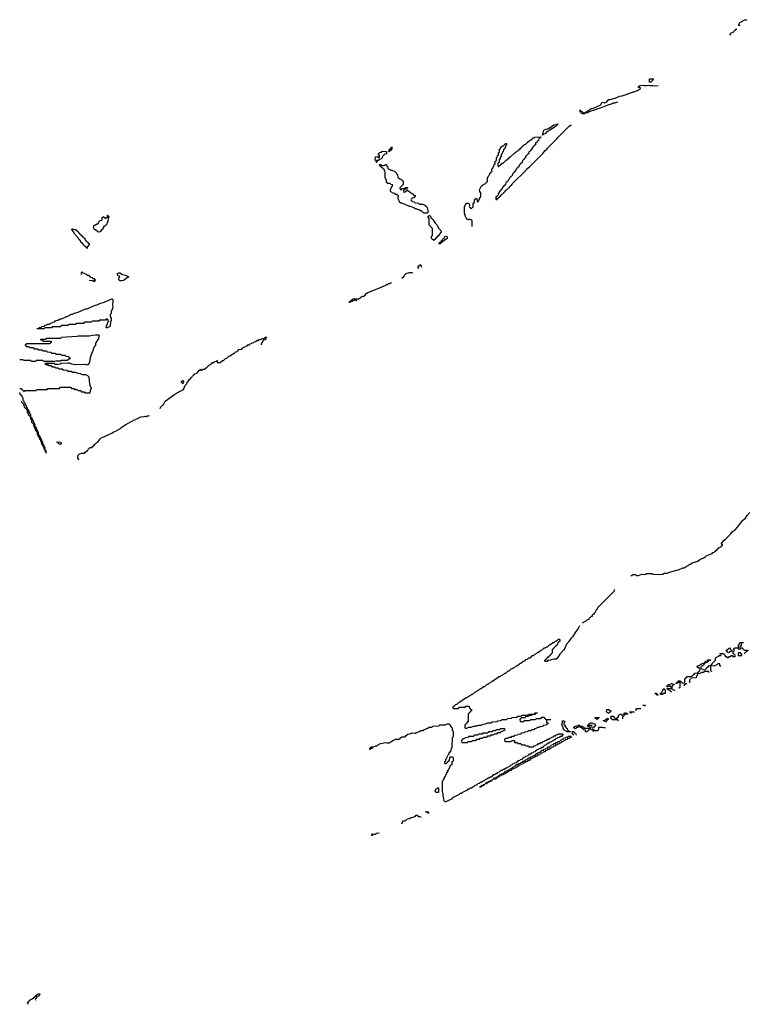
# Model space of a CAD drawing. Header units: inches. Extents: x 2397558 to 2568646, y 256209 to 449595.
# Tile 43 of 85: x 2539990 to 2553239, y 316901 to 334781. Entities that reach past the tile are written whole.
import ezdxf

# ---------------------------------------------------------------- set-up
doc = ezdxf.new("R2010")
doc.units = ezdxf.units.IN
doc.header["$MEASUREMENT"] = 0
for name, color, linetype in [('C5332', 7, 'Continuous'), ('C5341', 7, 'Continuous'), ('C5342', 7, 'Continuous'), ('C5343', 7, 'Continuous'), ('C5352', 7, 'Continuous'), ('C5353', 7, 'Continuous')]:
    doc.layers.add(name, color=color, linetype=linetype)

msp = doc.modelspace()

# ---------------------------------------------------------------- linework, layer by layer
at = {"layer": 'C5332', "color": 6}
for points in [[(2540000, 328602), (2539990, 328602)], [(2539990, 328086), (2540000, 328085)], [(2540000, 327977), (2539998, 327978), (2539994, 328010), (2539990, 328014)]]:
    msp.add_lwpolyline(points, dxfattribs=at)
at = {"layer": 'C5341', "color": 6}
for points in [[(2546410, 319967), (2546393, 319967), (2546386, 319970), (2546386, 319990), (2546390, 319994), (2546447, 319993), (2546462, 319998), (2546463, 320000)], [(2546455, 319985), (2546450, 319986), (2546438, 319982), (2546437, 319978)], [(2540146, 316901), (2540146, 316910), (2540142, 316922), (2540126, 316930), (2540142, 316938), (2540150, 316954), (2540162, 316958), (2540170, 316974), (2540182, 316978), (2540186, 316990), (2540222, 316998), (2540226, 317010), (2540246, 317014), (2540248, 317030), (2540267, 317033), (2540270, 317051), (2540287, 317053), (2540290, 317071), (2540309, 317071), (2540326, 317090), (2540354, 317090), (2540352, 317070), (2540331, 317049), (2540298, 317042), (2540294, 317010), (2540278, 317002), (2540274, 316990), (2540278, 316978), (2540279, 316978)]]:
    msp.add_lwpolyline(points, dxfattribs=at)
at = {"layer": 'C5342', "color": 6}
for points in [[(2546108, 329670), (2546106, 329686), (2546073, 329687), (2546044, 329676), (2546030, 329666), (2545998, 329662), (2545990, 329646), (2545966, 329646), (2545974, 329654), (2545986, 329654), (2545990, 329671), (2546007, 329673), (2546009, 329690), (2546046, 329710), (2546090, 329714), (2546150, 329712), (2546170, 329732), (2546186, 329734), (2546188, 329750), (2546210, 329762), (2546230, 329754), (2546250, 329774), (2546262, 329778), (2546282, 329810), (2546310, 329825), (2546545, 329915), (2546608, 329950), (2546630, 329955), (2546649, 329970), (2546670, 329974), (2546690, 329990), (2546710, 329990), (2546724, 330000)], [(2540000, 328085), (2540022, 328082), (2540027, 328067), (2540042, 328062), (2540047, 328047), (2540062, 328042), (2540070, 328026), (2540078, 328042), (2540090, 328046), (2540290, 328046), (2540298, 328062), (2540310, 328066), (2540490, 328066), (2540498, 328082), (2540510, 328086), (2540710, 328086), (2540718, 328102), (2540730, 328106), (2540910, 328106), (2540922, 328102), (2540930, 328086), (2540970, 328086), (2540982, 328082), (2540990, 328066), (2541030, 328066), (2541042, 328062), (2541050, 328046), (2541090, 328046), (2541102, 328042), (2541110, 328026), (2541150, 328026), (2541162, 328022), (2541170, 328006), (2541270, 328006), (2541274, 328050), (2541278, 328062), (2541290, 328066), (2541291, 328090), (2541277, 328117), (2541265, 328165), (2541250, 328290), (2541230, 328312), (2541190, 328332), (2541130, 328334), (2541092, 328352), (2541050, 328354), (2541007, 328373), (2540950, 328374), (2540927, 328393), (2540870, 328394), (2540847, 328413), (2540790, 328414), (2540778, 328418), (2540770, 328434), (2540710, 328434), (2540698, 328438), (2540690, 328454), (2540650, 328454), (2540638, 328458), (2540630, 328474), (2540590, 328474), (2540578, 328478), (2540570, 328494), (2540530, 328494), (2540518, 328498), (2540510, 328514), (2540470, 328514), (2540458, 328518), (2540454, 328530), (2540458, 328542), (2540470, 328546), (2540610, 328546), (2540622, 328542), (2540628, 328528), (2540690, 328528), (2540731, 328529), (2540738, 328542), (2540750, 328546), (2540870, 328548), (2540887, 328547), (2540929, 328529), (2540968, 328528), (2540990, 328522), (2541170, 328524), (2541210, 328514), (2541230, 328517), (2541250, 328539), (2541265, 328570), (2541274, 328646), (2541299, 328721), (2541330, 328789), (2541338, 328822), (2541358, 328862), (2541370, 328866), (2541375, 328905), (2541428, 328990), (2541435, 329025), (2541441, 329030), (2541440, 329040), (2541430, 329051), (2541370, 329051), (2541310, 329045), (2541250, 329032), (2541050, 329031), (2541030, 329025), (2540750, 329011), (2540730, 328994), (2540470, 328992), (2540462, 328978), (2540450, 328974), (2540370, 328974), (2540366, 328970), (2540370, 328966), (2540402, 328962), (2540410, 328946), (2540550, 328946), (2540562, 328942), (2540566, 328930), (2540562, 328918), (2540547, 328913), (2540542, 328898), (2540530, 328894), (2540110, 328894), (2540102, 328878), (2540086, 328870), (2540102, 328862), (2540110, 328846), (2540150, 328846), (2540162, 328842), (2540170, 328826), (2540230, 328826), (2540242, 328822), (2540250, 328806), (2540310, 328806), (2540322, 328802), (2540328, 328788), (2540390, 328786), (2540402, 328782), (2540408, 328768), (2540470, 328766), (2540482, 328762), (2540490, 328748), (2540550, 328746), (2540562, 328742), (2540570, 328728), (2540630, 328726), (2540642, 328722), (2540646, 328710), (2540652, 328708), (2540730, 328706), (2540750, 328688), (2540810, 328686), (2540828, 328668), (2540882, 328662), (2540887, 328647), (2540902, 328642), (2540906, 328630), (2540902, 328618), (2540870, 328614), (2540862, 328598), (2540850, 328594), (2540750, 328592), (2540730, 328582), (2540650, 328582), (2540627, 328573), (2540610, 328572), (2540430, 328574), (2540410, 328591), (2540290, 328591), (2540282, 328578), (2540270, 328574), (2540210, 328574), (2540198, 328578), (2540194, 328590), (2540191, 328591), (2540070, 328592), (2540050, 328602), (2540000, 328602)], [(2542541, 327721), (2542550, 327751), (2542569, 327770), (2542585, 327775), (2542604, 327796), (2542630, 327851), (2542810, 327979), (2542906, 328034), (2542949, 328051), (2542961, 328059), (2542979, 328090), (2542988, 328132), (2543028, 328170), (2543030, 328192), (2543068, 328232), (2543070, 328252), (2543086, 328254), (2543090, 328274), (2543102, 328278), (2543110, 328294), (2543122, 328298), (2543126, 328310), (2543142, 328318), (2543146, 328330), (2543162, 328338), (2543166, 328350), (2543202, 328358), (2543206, 328370), (2543222, 328378), (2543226, 328390), (2543242, 328398), (2543246, 328410), (2543262, 328418), (2543270, 328434), (2543278, 328418), (2543290, 328414), (2543302, 328418), (2543310, 328434), (2543350, 328434), (2543362, 328438), (2543366, 328450), (2543382, 328458), (2543390, 328474), (2543402, 328478), (2543406, 328490), (2543426, 328494), (2543430, 328512), (2543462, 328518), (2543466, 328530), (2543482, 328538), (2543490, 328554), (2543522, 328558), (2543527, 328573), (2543562, 328578), (2543570, 328594), (2543574, 328590), (2543578, 328558), (2543590, 328554), (2543630, 328554), (2543670, 328594), (2543690, 328594), (2543726, 328630), (2543750, 328634), (2543786, 328670), (2543810, 328674), (2543846, 328710), (2543867, 328713), (2543890, 328734), (2543902, 328738), (2543906, 328750), (2543942, 328758), (2543946, 328770), (2543962, 328778), (2543966, 328790), (2544022, 328798), (2544026, 328810), (2544042, 328818), (2544050, 328834), (2544082, 328838), (2544090, 328854), (2544122, 328858), (2544130, 328874), (2544162, 328878), (2544170, 328894), (2544202, 328898), (2544210, 328914), (2544242, 328918), (2544250, 328934), (2544282, 328938), (2544290, 328954), (2544322, 328958), (2544330, 328974), (2544370, 328974), (2544382, 328978), (2544390, 328994), (2544430, 328994), (2544442, 328998), (2544450, 329014), (2544473, 329013), (2544473, 329007), (2544458, 329002), (2544453, 328967), (2544418, 328962), (2544413, 328947), (2544398, 328942), (2544394, 328910), (2544378, 328902), (2544374, 328890), (2544376, 328876)], [(2540010, 327846), (2540022, 327842), (2540027, 327827), (2540042, 327822), (2540046, 327810), (2540062, 327802), (2540070, 327746), (2540082, 327742), (2540090, 327726), (2540102, 327722), (2540110, 327706), (2540122, 327702), (2540126, 327690), (2540126, 327650), (2540142, 327642), (2540146, 327610), (2540162, 327602), (2540167, 327587), (2540182, 327582), (2540188, 327528), (2540202, 327522), (2540206, 327510), (2540206, 327470), (2540222, 327462), (2540230, 327446), (2540242, 327442), (2540248, 327390), (2540262, 327382), (2540266, 327370), (2540268, 327330), (2540282, 327322), (2540290, 327306), (2540302, 327302), (2540307, 327287), (2540310, 327246), (2540322, 327242), (2540328, 327210), (2540342, 327202), (2540350, 327166), (2540362, 327162), (2540369, 327129), (2540382, 327122), (2540389, 327070), (2540406, 327066), (2540409, 327030), (2540426, 327026), (2540430, 326986), (2540442, 326982), (2540448, 326950), (2540462, 326942), (2540470, 326908), (2540471, 326951), (2540470, 326954), (2540458, 326958), (2540454, 326970), (2540452, 327012), (2540438, 327018), (2540434, 327050), (2540418, 327058), (2540412, 327112), (2540398, 327118), (2540394, 327150), (2540378, 327158), (2540373, 327193), (2540358, 327198), (2540354, 327230), (2540338, 327238), (2540334, 327250), (2540334, 327290), (2540318, 327298), (2540314, 327330), (2540298, 327338), (2540293, 327373), (2540278, 327378), (2540274, 327390), (2540274, 327430), (2540258, 327438), (2540254, 327470), (2540238, 327478), (2540234, 327510), (2540218, 327518), (2540214, 327550), (2540198, 327558), (2540194, 327570), (2540194, 327610), (2540178, 327618), (2540174, 327650), (2540158, 327658), (2540154, 327690), (2540138, 327698), (2540134, 327730), (2540118, 327738), (2540114, 327770), (2540098, 327778), (2540094, 327810), (2540078, 327818), (2540073, 327853), (2540058, 327858), (2540054, 327870), (2540054, 327910), (2540038, 327918), (2540033, 327953), (2540018, 327958), (2540013, 327973), (2540000, 327977)], [(2541066, 326790), (2541062, 326802), (2541046, 326806), (2541046, 326830), (2541049, 326870), (2541068, 326890), (2541110, 326911), (2541168, 326912), (2541178, 326930), (2541210, 326952), (2541226, 326954), (2541226, 326966), (2541238, 326990), (2541250, 327002), (2541271, 327011), (2541306, 327014), (2541308, 327030), (2541327, 327033), (2541329, 327050), (2541347, 327053), (2541349, 327070), (2541375, 327085), (2541398, 327110), (2541417, 327123), (2541450, 327170), (2541470, 327190), (2541517, 327203), (2541630, 327263), (2541666, 327274), (2541688, 327290), (2541719, 327301), (2541728, 327310), (2541760, 327320), (2541770, 327331), (2541822, 327358), (2541829, 327370), (2541844, 327376), (2541850, 327391), (2541865, 327395), (2541918, 327430), (2541940, 327440), (2541950, 327451), (2541979, 327461), (2541988, 327470), (2542042, 327498), (2542050, 327511), (2542098, 327522), (2542108, 327530), (2542140, 327540), (2542149, 327550), (2542179, 327561), (2542190, 327571), (2542250, 327576), (2542270, 327582), (2542290, 327574), (2542302, 327578), (2542310, 327591), (2542350, 327590)], [(2550000, 323544), (2549997, 323543), (2549965, 323490), (2549956, 323484), (2549950, 323469), (2549921, 323439), (2549910, 323410), (2549900, 323400), (2549890, 323369), (2549870, 323335), (2549801, 323259), (2549770, 323209), (2549730, 323169), (2549692, 323168), (2549644, 323156), (2549630, 323149), (2549593, 323147), (2549578, 323142), (2549570, 323129), (2549530, 323126), (2549526, 323130), (2549526, 323150), (2549542, 323158), (2549546, 323170), (2549562, 323178), (2549570, 323194), (2549582, 323198), (2549590, 323214), (2549602, 323218), (2549610, 323234), (2549622, 323238), (2549627, 323253), (2549642, 323258), (2549647, 323273), (2549662, 323278), (2549666, 323290), (2549666, 323350), (2549682, 323358), (2549690, 323374), (2549702, 323378), (2549710, 323394), (2549722, 323398), (2549726, 323410), (2549742, 323418), (2549750, 323434), (2549762, 323438), (2549767, 323473), (2549782, 323478), (2549787, 323493), (2549802, 323498), (2549806, 323510), (2549802, 323522), (2549790, 323526), (2549770, 323526), (2549753, 323507), (2549738, 323502), (2549732, 323488), (2549713, 323487), (2549692, 323468), (2549670, 323466), (2549631, 323429), (2549610, 323426), (2549571, 323389), (2549552, 323388), (2549534, 323370), (2549510, 323366), (2549471, 323329), (2549452, 323328), (2549411, 323289), (2549392, 323288), (2549374, 323270), (2549332, 323248), (2549314, 323230), (2549290, 323226), (2549251, 323189), (2549232, 323188), (2549214, 323170), (2549172, 323148), (2549154, 323130), (2549130, 323126), (2549090, 323088), (2549070, 323086), (2549031, 323049), (2549012, 323048), (2548994, 323030), (2548952, 323008), (2548934, 322990), (2548910, 322986), (2548871, 322949), (2548852, 322948), (2548811, 322909), (2548792, 322908), (2548774, 322890), (2548720, 322860), (2548710, 322848), (2548690, 322846), (2548651, 322809), (2548632, 322808), (2548591, 322769), (2548572, 322768), (2548554, 322750), (2548510, 322728), (2548491, 322709), (2548472, 322708), (2548431, 322669), (2548412, 322668), (2548370, 322629), (2548352, 322628), (2548334, 322610), (2548280, 322580), (2548270, 322568), (2548250, 322566), (2548211, 322529), (2548192, 322528), (2548174, 322510), (2548120, 322480), (2548110, 322468), (2548090, 322466), (2548050, 322428), (2548030, 322426), (2547990, 322388), (2547970, 322386), (2547930, 322346), (2547910, 322346), (2547873, 322307), (2547858, 322302), (2547854, 322290), (2547858, 322278), (2547870, 322274), (2547950, 322274), (2547962, 322278), (2547970, 322294), (2548070, 322294), (2548082, 322298), (2548090, 322314), (2548150, 322314), (2548154, 322310), (2548158, 322278), (2548173, 322273), (2548178, 322258), (2548193, 322253), (2548194, 322230), (2548178, 322222), (2548170, 322206), (2548158, 322202), (2548153, 322187), (2548138, 322182), (2548134, 322170), (2548134, 322030), (2548118, 322022), (2548110, 322006), (2548098, 322002), (2548090, 321986), (2548078, 321982), (2548074, 321970), (2548074, 321930), (2548078, 321918), (2548090, 321914), (2548110, 321914), (2548149, 321931), (2548190, 321932), (2548229, 321951), (2548268, 321952), (2548290, 321962), (2548310, 321962), (2548329, 321971), (2548368, 321972), (2548406, 321990), (2548448, 321992), (2548490, 322011), (2548547, 322013), (2548570, 322031), (2548650, 322034), (2548662, 322038), (2548666, 322050), (2548727, 322053), (2548742, 322058), (2548750, 322071), (2548830, 322074), (2548842, 322078), (2548850, 322091), (2548922, 322098), (2548930, 322111), (2549010, 322114), (2549022, 322118), (2549030, 322131), (2549087, 322133), (2549102, 322138), (2549110, 322151), (2549210, 322154), (2549222, 322158), (2549230, 322172), (2549330, 322174), (2549342, 322178), (2549346, 322190), (2549353, 322193), (2549390, 322194), (2549394, 322190), (2549390, 322186), (2549358, 322182), (2549350, 322166), (2549310, 322166), (2549298, 322162), (2549290, 322146), (2549250, 322146), (2549238, 322142), (2549230, 322126), (2549190, 322126), (2549178, 322122), (2549170, 322106), (2549110, 322106), (2549098, 322102), (2549093, 322087), (2549078, 322082), (2549074, 322070), (2549078, 322038), (2549090, 322034), (2549130, 322034), (2549142, 322038), (2549150, 322054), (2549250, 322054), (2549262, 322058), (2549270, 322074), (2549350, 322074), (2549362, 322078), (2549370, 322094), (2549450, 322094), (2549462, 322098), (2549470, 322114), (2549510, 322114), (2549518, 322098), (2549533, 322093), (2549538, 322078), (2549550, 322074), (2549630, 322074), (2549634, 322070), (2549630, 322066), (2549570, 322066), (2549558, 322062), (2549554, 322050), (2549558, 322018), (2549590, 322014), (2549594, 322010), (2549578, 322002), (2549573, 321987), (2549558, 321982), (2549552, 321968), (2549510, 321966), (2549498, 321962), (2549492, 321948), (2549438, 321942), (2549430, 321926), (2549390, 321926), (2549378, 321922), (2549373, 321907), (2549338, 321902), (2549330, 321886), (2549290, 321886), (2549278, 321882), (2549272, 321868), (2549230, 321866), (2549218, 321862), (2549212, 321848), (2549158, 321842), (2549152, 321828), (2549098, 321822), (2549092, 321808), (2549038, 321802), (2549032, 321788), (2548978, 321782), (2548970, 321766), (2548930, 321766), (2548918, 321762), (2548910, 321746), (2548870, 321746), (2548858, 321742), (2548850, 321726), (2548810, 321726), (2548798, 321722), (2548794, 321690), (2548798, 321678), (2548810, 321674), (2548910, 321674), (2548922, 321678), (2548930, 321694), (2548970, 321694), (2548974, 321690), (2548978, 321658), (2548990, 321654), (2549030, 321654), (2549038, 321638), (2549050, 321634), (2549090, 321634), (2549098, 321618), (2549110, 321614), (2549170, 321614), (2549178, 321598), (2549190, 321594), (2549230, 321594), (2549238, 321578), (2549250, 321574), (2549310, 321574), (2549322, 321578), (2549330, 321594), (2549362, 321598), (2549370, 321614), (2549402, 321618), (2549410, 321634), (2549442, 321638), (2549450, 321654), (2549482, 321658), (2549490, 321674), (2549522, 321678), (2549530, 321694), (2549562, 321698), (2549570, 321714), (2549602, 321718), (2549610, 321734), (2549642, 321738), (2549650, 321754), (2549682, 321758), (2549690, 321774), (2549722, 321778), (2549730, 321794), (2549762, 321798), (2549770, 321814), (2549850, 321814), (2549854, 321810), (2549854, 321790), (2549838, 321782), (2549830, 321766), (2549798, 321762), (2549790, 321746), (2549758, 321742), (2549750, 321726), (2549718, 321722), (2549713, 321707), (2549698, 321702), (2549690, 321686), (2549658, 321682), (2549650, 321666), (2549618, 321662), (2549610, 321646), (2549578, 321642), (2549573, 321627), (2549558, 321622), (2549550, 321606), (2549518, 321602), (2549510, 321586), (2549498, 321582), (2549493, 321567), (2549458, 321562), (2549450, 321546), (2549418, 321542), (2549410, 321526), (2549378, 321522), (2549373, 321507), (2549358, 321502), (2549353, 321487), (2549318, 321482), (2549310, 321466), (2549278, 321462), (2549270, 321446), (2549238, 321442), (2549233, 321427), (2549218, 321422), (2549213, 321407), (2549178, 321402), (2549170, 321386), (2549138, 321382), (2549133, 321367), (2549118, 321362), (2549113, 321347), (2549078, 321342), (2549070, 321326), (2549038, 321322), (2549033, 321307), (2549018, 321302), (2549013, 321287), (2548978, 321282), (2548970, 321266), (2548938, 321262), (2548933, 321247), (2548910, 321246), (2548893, 321227), (2548878, 321222), (2548873, 321207), (2548838, 321202), (2548833, 321187), (2548810, 321186), (2548790, 321166), (2548770, 321166), (2548750, 321146), (2548730, 321146), (2548710, 321126), (2548698, 321122), (2548692, 321108), (2548658, 321102), (2548650, 321086), (2548630, 321086), (2548610, 321066), (2548590, 321066), (2548552, 321028), (2548533, 321027), (2548512, 321008), (2548493, 321007), (2548472, 320988), (2548450, 320986), (2548430, 320966), (2548404, 320956), (2548372, 320928), (2548353, 320927), (2548332, 320908), (2548310, 320906), (2548292, 320888), (2548250, 320868), (2548231, 320849), (2548213, 320847), (2548192, 320828), (2548173, 320827), (2548151, 320809), (2548130, 320806), (2548114, 320790), (2548030, 320748), (2548011, 320729), (2547990, 320728), (2547970, 320708), (2547850, 320648), (2547831, 320629), (2547762, 320598), (2547730, 320578), (2547710, 320578), (2547702, 320582), (2547696, 320596), (2547695, 320630), (2547678, 320690), (2547678, 320730), (2547667, 320753), (2547666, 320950), (2547682, 320958), (2547686, 320990), (2547702, 320998), (2547707, 321033), (2547722, 321038), (2547726, 321070), (2547742, 321078), (2547746, 321110), (2547762, 321118), (2547766, 321150), (2547782, 321158), (2547786, 321190), (2547802, 321198), (2547806, 321230), (2547822, 321238), (2547827, 321253), (2547842, 321258), (2547846, 321270), (2547846, 321310), (2547862, 321318), (2547866, 321330), (2547866, 321370), (2547862, 321382), (2547850, 321386), (2547810, 321386), (2547798, 321382), (2547790, 321326), (2547778, 321322), (2547774, 321310), (2547758, 321302), (2547750, 321286), (2547738, 321282), (2547730, 321266), (2547710, 321266), (2547710, 321312), (2547726, 321314), (2547730, 321354), (2547748, 321372), (2547750, 321394), (2547770, 321434), (2547788, 321452), (2547790, 321472), (2547806, 321474), (2547810, 321494), (2547822, 321498), (2547827, 321513), (2547830, 321554), (2547842, 321558), (2547846, 321570), (2547849, 321750), (2547862, 321758), (2547866, 321770), (2547866, 321850), (2547862, 321862), (2547849, 321870), (2547847, 321907), (2547842, 321922), (2547830, 321926), (2547828, 321948), (2547800, 321980), (2547788, 321988), (2547752, 321988), (2547710, 321969), (2547613, 321967), (2547594, 321950), (2547492, 321948), (2547478, 321942), (2547474, 321930), (2547413, 321927), (2547410, 321909), (2547391, 321909), (2547354, 321890), (2547332, 321888), (2547318, 321882), (2547314, 321870), (2547273, 321867), (2547258, 321862), (2547254, 321850), (2547218, 321842), (2547214, 321830), (2547191, 321829), (2547170, 321818), (2547110, 321826), (2547094, 321810), (2547071, 321809), (2547041, 321799), (2546994, 321770), (2546992, 321750), (2546930, 321749), (2546892, 321728), (2546890, 321709), (2546811, 321709), (2546767, 321687), (2546753, 321687), (2546750, 321669), (2546732, 321668), (2546714, 321650), (2546697, 321643), (2546657, 321643), (2546630, 321649), (2546515, 321625), (2546505, 321610), (2546481, 321599), (2546471, 321590), (2546451, 321589), (2546397, 321563), (2546390, 321549), (2546354, 321546), (2546352, 321530), (2546346, 321530), (2546346, 321550), (2546362, 321558), (2546366, 321570), (2546382, 321578), (2546389, 321590)], [(2550000, 321746), (2549978, 321742), (2549971, 321729), (2549934, 321726), (2549930, 321709), (2549894, 321706), (2549891, 321689), (2549858, 321682), (2549854, 321670), (2549833, 321667), (2549814, 321650), (2549794, 321646), (2549791, 321629), (2549754, 321626), (2549750, 321609), (2549714, 321606), (2549711, 321589), (2549678, 321582), (2549674, 321570), (2549653, 321567), (2549634, 321550), (2549614, 321546), (2549611, 321529), (2549574, 321526), (2549570, 321509), (2549534, 321506), (2549530, 321488), (2549513, 321487), (2549498, 321482), (2549490, 321468), (2549458, 321462), (2549454, 321450), (2549434, 321446), (2549431, 321429), (2549394, 321426), (2549391, 321409), (2549354, 321406), (2549350, 321388), (2549333, 321387), (2549318, 321382), (2549310, 321368), (2549278, 321362), (2549274, 321350), (2549254, 321346), (2549251, 321329), (2549214, 321326), (2549211, 321309), (2549192, 321308), (2549178, 321302), (2549170, 321288), (2549138, 321282), (2549130, 321268), (2549098, 321262), (2549090, 321248), (2549058, 321242), (2549054, 321230), (2549034, 321226), (2549030, 321208), (2549013, 321207), (2548998, 321202), (2548990, 321188), (2548958, 321182), (2548950, 321168), (2548918, 321162), (2548910, 321148), (2548878, 321142), (2548874, 321130), (2548854, 321126), (2548850, 321108), (2548818, 321102), (2548811, 321089), (2548778, 321082), (2548774, 321070), (2548738, 321062), (2548734, 321050), (2548698, 321042), (2548690, 321028), (2548658, 321022), (2548654, 321010), (2548638, 321002), (2548634, 320990), (2548586, 320986), (2548587, 320993), (2548602, 320998), (2548610, 321014), (2548642, 321018), (2548650, 321034), (2548682, 321038), (2548686, 321050), (2548702, 321058), (2548710, 321074), (2548742, 321078), (2548750, 321094), (2548782, 321098), (2548786, 321110), (2548802, 321118), (2548807, 321133), (2548842, 321138), (2548850, 321154), (2548882, 321158), (2548890, 321174), (2548922, 321178), (2548927, 321193), (2548942, 321198), (2548947, 321213), (2548982, 321218), (2548987, 321233), (2549002, 321238), (2549007, 321253), (2549042, 321258), (2549050, 321274), (2549082, 321278), (2549090, 321294), (2549122, 321298), (2549130, 321314), (2549162, 321318), (2549167, 321333), (2549182, 321338), (2549187, 321353), (2549222, 321358), (2549230, 321374), (2549262, 321378), (2549270, 321394), (2549302, 321398), (2549310, 321414), (2549342, 321418), (2549350, 321434), (2549362, 321438), (2549367, 321453), (2549402, 321458), (2549410, 321474), (2549442, 321478), (2549447, 321493), (2549462, 321498), (2549467, 321513), (2549502, 321518), (2549510, 321534), (2549542, 321538), (2549550, 321554), (2549582, 321558), (2549590, 321574), (2549610, 321574), (2549630, 321594), (2549642, 321598), (2549647, 321613), (2549682, 321618), (2549690, 321634), (2549722, 321638), (2549730, 321654), (2549750, 321654), (2549770, 321674), (2549790, 321674), (2549810, 321694), (2549822, 321698), (2549828, 321712), (2549862, 321718), (2549868, 321732), (2549902, 321738), (2549906, 321750), (2549942, 321758), (2549948, 321772), (2550000, 321772)], [(2546942, 320186), (2546930, 320186), (2546926, 320190), (2546942, 320198), (2546946, 320230), (2546950, 320234), (2546990, 320234), (2547002, 320238), (2547006, 320250), (2547022, 320258), (2547026, 320270), (2547067, 320273), (2547086, 320290), (2547110, 320291), (2547169, 320311), (2547190, 320334), (2547210, 320334), (2547218, 320318), (2547233, 320313), (2547270, 320312), (2547276, 320302)], [(2546463, 320000), (2546470, 320011), (2546510, 320012), (2546510, 320008)]]:
    msp.add_lwpolyline(points, dxfattribs=at)
for points in [[(2541570, 329178), (2541558, 329190), (2541568, 329210), (2541568, 329230), (2541587, 329253), (2541588, 329292), (2541602, 329298), (2541606, 329310), (2541602, 329322), (2541587, 329327), (2541582, 329342), (2541570, 329346), (2541558, 329342), (2541550, 329326), (2541450, 329326), (2541438, 329322), (2541430, 329306), (2541310, 329306), (2541298, 329302), (2541290, 329286), (2541170, 329286), (2541158, 329282), (2541150, 329266), (2541030, 329266), (2541018, 329262), (2541010, 329246), (2540890, 329246), (2540878, 329242), (2540870, 329226), (2540750, 329226), (2540738, 329222), (2540730, 329206), (2540590, 329206), (2540578, 329202), (2540570, 329186), (2540450, 329186), (2540438, 329182), (2540430, 329166), (2540306, 329166), (2540306, 329170), (2540310, 329174), (2540342, 329178), (2540346, 329190), (2540382, 329198), (2540390, 329212), (2540442, 329218), (2540449, 329231), (2540482, 329238), (2540486, 329250), (2540527, 329253), (2540542, 329258), (2540546, 329270), (2540582, 329278), (2540586, 329290), (2540626, 329294), (2540629, 329311), (2540649, 329311), (2540686, 329330), (2540708, 329332), (2540726, 329350), (2540749, 329351), (2540819, 329381), (2540829, 329391), (2540850, 329391), (2540929, 329431), (2540950, 329431), (2540986, 329450), (2541050, 329471), (2541188, 329530), (2541210, 329531), (2541349, 329591), (2541410, 329611), (2541448, 329630), (2541526, 329654), (2541650, 329706), (2541671, 329711), (2541680, 329700), (2541684, 329670), (2541675, 329595), (2541679, 329550), (2541675, 329530), (2541654, 329486), (2541650, 329446), (2541634, 329430), (2541634, 329390), (2541638, 329378), (2541650, 329374), (2541653, 329367), (2541651, 329310), (2541642, 329298), (2541630, 329218), (2541625, 329210), (2541591, 329190), (2541574, 329186)], [(2542950, 328169), (2542942, 328182), (2542930, 328190), (2542930, 328212), (2542950, 328231), (2542965, 328210), (2542960, 328180)], [(2540730, 327069), (2540706, 327070), (2540702, 327082), (2540690, 327086), (2540682, 327102), (2540666, 327110), (2540670, 327114), (2540732, 327112), (2540738, 327098), (2540752, 327090), (2540734, 327086)], [(2549930, 321846), (2549922, 321862), (2549890, 321866), (2549882, 321882), (2549867, 321887), (2549862, 321942), (2549846, 321950), (2549842, 321982), (2549828, 321990), (2549842, 321998), (2549846, 322010), (2549846, 322050), (2549870, 322052), (2549878, 322038), (2549890, 322034), (2549890, 322026), (2549878, 322022), (2549874, 321990), (2549878, 321978), (2549894, 321970), (2549898, 321938), (2549912, 321932), (2549914, 321914), (2549934, 321910), (2549938, 321878), (2549953, 321873), (2549958, 321858), (2549993, 321853), (2549990, 321846)], [(2548790, 321906), (2548730, 321906), (2548718, 321902), (2548710, 321886), (2548650, 321886), (2548638, 321882), (2548630, 321866), (2548590, 321866), (2548578, 321862), (2548570, 321846), (2548510, 321846), (2548498, 321842), (2548490, 321826), (2548410, 321826), (2548398, 321822), (2548390, 321806), (2548330, 321806), (2548318, 321802), (2548312, 321788), (2548250, 321786), (2548238, 321782), (2548234, 321770), (2548227, 321767), (2548150, 321766), (2548138, 321762), (2548132, 321748), (2548078, 321742), (2548074, 321730), (2548038, 321722), (2548030, 321706), (2548018, 321702), (2548014, 321690), (2548018, 321658), (2548033, 321653), (2548110, 321654), (2548122, 321658), (2548128, 321672), (2548190, 321674), (2548202, 321678), (2548206, 321690), (2548213, 321693), (2548270, 321694), (2548282, 321698), (2548290, 321714), (2548330, 321714), (2548342, 321718), (2548350, 321734), (2548390, 321734), (2548402, 321738), (2548410, 321754), (2548470, 321754), (2548482, 321758), (2548490, 321774), (2548530, 321774), (2548542, 321778), (2548550, 321794), (2548590, 321794), (2548602, 321798), (2548610, 321814), (2548650, 321814), (2548662, 321818), (2548670, 321834), (2548710, 321834), (2548722, 321838), (2548730, 321854), (2548762, 321858), (2548770, 321874), (2548802, 321878), (2548806, 321890), (2548802, 321902)], [(2548446, 320906), (2548446, 320910), (2548462, 320918), (2548468, 320932), (2548502, 320938), (2548510, 320954), (2548542, 320958), (2548550, 320974), (2548574, 320974), (2548570, 320966), (2548558, 320962), (2548554, 320950), (2548518, 320942), (2548510, 320926), (2548478, 320922), (2548470, 320906)], [(2547590, 320746), (2547548, 320748), (2547542, 320762), (2547526, 320770), (2547542, 320778), (2547546, 320810), (2547562, 320818), (2547570, 320834), (2547590, 320834), (2547594, 320830), (2547594, 320750)], [(2548346, 320846), (2548346, 320850), (2548362, 320858), (2548368, 320872), (2548402, 320878), (2548410, 320894), (2548434, 320894), (2548430, 320886), (2548418, 320882), (2548414, 320870), (2548378, 320862), (2548370, 320846)], [(2547410, 320368), (2547402, 320382), (2547366, 320390), (2547369, 320411), (2547374, 320410), (2547378, 320398), (2547410, 320394), (2547414, 320390), (2547414, 320370)]]:
    msp.add_lwpolyline(points, close=True, dxfattribs=at)
at = {"layer": 'C5343', "color": 6}
for points in [[(2548207, 331027), (2548208, 331128), (2548202, 331142), (2548188, 331148), (2548169, 331149), (2548158, 331158), (2548129, 331149), (2548090, 331186), (2548069, 331270), (2548069, 331391), (2548095, 331445), (2548109, 331451), (2548130, 331451), (2548144, 331444), (2548160, 331420), (2548162, 331410), (2548154, 331390), (2548158, 331378), (2548173, 331373), (2548178, 331358), (2548190, 331354), (2548202, 331358), (2548207, 331373), (2548222, 331378), (2548226, 331390), (2548227, 331447), (2548230, 331454), (2548242, 331458), (2548247, 331473), (2548250, 331514), (2548262, 331518), (2548270, 331532), (2548292, 331532), (2548298, 331478), (2548310, 331474), (2548322, 331478), (2548326, 331510), (2548342, 331518), (2548346, 331550), (2548362, 331558), (2548366, 331570), (2548366, 331630), (2548362, 331642), (2548348, 331650), (2548347, 331667), (2548338, 331690), (2548370, 331754), (2548382, 331758), (2548386, 331770), (2548402, 331778), (2548406, 331790), (2548442, 331798), (2548450, 331814), (2548462, 331818), (2548466, 331830), (2548482, 331838), (2548487, 331853), (2548488, 331910), (2548508, 331952), (2548526, 331970), (2548527, 331993), (2548542, 331998), (2548547, 332013), (2548562, 332018), (2548566, 332030), (2548566, 332070), (2548582, 332078), (2548586, 332110), (2548602, 332118), (2548607, 332153), (2548622, 332158), (2548626, 332170), (2548626, 332210), (2548642, 332218), (2548646, 332230), (2548646, 332270), (2548662, 332278), (2548667, 332313), (2548682, 332318), (2548686, 332330), (2548686, 332370), (2548702, 332378), (2548706, 332390), (2548706, 332430), (2548722, 332438), (2548726, 332470), (2548746, 332474), (2548750, 332491), (2548768, 332492), (2548782, 332498), (2548786, 332510), (2548802, 332518), (2548806, 332530), (2548832, 332532), (2548832, 332510), (2548818, 332502), (2548810, 332466), (2548798, 332462), (2548792, 332428), (2548778, 332422), (2548772, 332388), (2548758, 332382), (2548754, 332350), (2548738, 332342), (2548734, 332330), (2548734, 332290), (2548718, 332282), (2548714, 332250), (2548698, 332242), (2548694, 332230), (2548694, 332190), (2548678, 332182), (2548674, 332170), (2548674, 332130), (2548678, 332118), (2548690, 332114), (2548707, 332133), (2548722, 332138), (2548727, 332153), (2548742, 332158), (2548750, 332174), (2548770, 332174), (2548830, 332234), (2548842, 332238), (2548846, 332250), (2548866, 332254), (2548868, 332270), (2548886, 332274), (2548889, 332291), (2548910, 332294), (2548970, 332354), (2548982, 332358), (2548986, 332370), (2549006, 332374), (2549009, 332391), (2549042, 332398), (2549046, 332410), (2549062, 332418), (2549070, 332434), (2549082, 332438), (2549086, 332450), (2549102, 332458), (2549106, 332470), (2549122, 332478), (2549126, 332490), (2549146, 332494), (2549150, 332512), (2549182, 332518), (2549186, 332530), (2549202, 332538), (2549206, 332550), (2549222, 332558), (2549226, 332570), (2549242, 332578), (2549246, 332590), (2549282, 332598), (2549287, 332613), (2549302, 332618), (2549310, 332634), (2549330, 332634), (2549346, 332650), (2549454, 332654), (2549453, 332647), (2549438, 332642), (2549433, 332627), (2549418, 332622), (2549414, 332590), (2549398, 332582), (2549393, 332567), (2549378, 332562), (2549373, 332547), (2549358, 332542), (2549354, 332510), (2549338, 332502), (2549330, 332486), (2549318, 332482), (2549313, 332467), (2549298, 332462), (2549294, 332430), (2549278, 332422), (2549270, 332406), (2549258, 332402), (2549253, 332387), (2549238, 332382), (2549234, 332350), (2549218, 332342), (2549210, 332326), (2549198, 332322), (2549193, 332307), (2549178, 332302), (2549174, 332270), (2549158, 332262), (2549150, 332246), (2549138, 332242), (2549133, 332227), (2549118, 332222), (2549114, 332190), (2549098, 332182), (2549090, 332166), (2549078, 332162), (2549073, 332147), (2549058, 332142), (2549054, 332110), (2549038, 332102), (2549030, 332086), (2549018, 332082), (2549013, 332067), (2548998, 332062), (2548994, 332030), (2548978, 332022), (2548970, 332006), (2548958, 332002), (2548953, 331987), (2548938, 331982), (2548934, 331950), (2548918, 331942), (2548910, 331926), (2548898, 331922), (2548893, 331907), (2548878, 331902), (2548874, 331870), (2548858, 331862), (2548853, 331847), (2548838, 331842), (2548833, 331827), (2548818, 331822), (2548814, 331790), (2548798, 331782), (2548793, 331767), (2548778, 331762), (2548773, 331747), (2548758, 331742), (2548753, 331707), (2548738, 331702), (2548733, 331687), (2548718, 331682), (2548713, 331667), (2548698, 331662), (2548694, 331630), (2548678, 331622), (2548673, 331587), (2548658, 331582), (2548653, 331567), (2548638, 331562), (2548634, 331550), (2548638, 331518), (2548650, 331514), (2548662, 331518), (2548667, 331533), (2548682, 331538), (2548687, 331553), (2548702, 331558), (2548707, 331573), (2548722, 331578), (2548727, 331593), (2548742, 331598), (2548747, 331613), (2548762, 331618), (2548767, 331633), (2548782, 331638), (2548787, 331653), (2548802, 331658), (2548807, 331673), (2548822, 331678), (2548827, 331693), (2548842, 331698), (2548846, 331710), (2548862, 331718), (2548866, 331730), (2548882, 331738), (2548890, 331754), (2548902, 331758), (2548906, 331770), (2548922, 331778), (2548930, 331794), (2548942, 331798), (2548946, 331810), (2549180, 332040), (2549196, 332064), (2549250, 332112), (2549489, 332351), (2549534, 332406), (2549562, 332430), (2549574, 332446), (2549743, 332617), (2549769, 332650), (2549969, 332850), (2550000, 332866)], [(2547242, 330262), (2547226, 330270), (2547228, 330308), (2547233, 330313), (2547247, 330313), (2547250, 330331), (2547272, 330332), (2547272, 330310), (2547286, 330286)], [(2541250, 330049), (2541307, 330047), (2541322, 330042), (2541326, 330030), (2541350, 330029), (2541358, 330042), (2541374, 330050), (2541358, 330058), (2541350, 330074), (2541318, 330078), (2541310, 330094), (2541278, 330098), (2541273, 330113), (2541258, 330118), (2541253, 330133), (2541218, 330138), (2541210, 330154), (2541178, 330158), (2541170, 330174), (2541138, 330178), (2541130, 330194), (2541107, 330193), (2541104, 330156)], [(2546929, 330090), (2546975, 330130), (2546978, 330142), (2547008, 330170), (2547070, 330191), (2547110, 330191), (2547122, 330182)], [(2546724, 330000), (2546730, 330004), (2546742, 330002)]]:
    msp.add_lwpolyline(points, dxfattribs=at)
for points in [[(2549486, 332686), (2549488, 332708), (2549496, 332724), (2549510, 332776), (2549530, 332790), (2549550, 332791), (2549579, 332801), (2549590, 332810), (2549607, 332813), (2549689, 332870), (2549742, 332878), (2549748, 332890), (2549754, 332890), (2549754, 332870), (2549738, 332862), (2549731, 332850), (2549552, 332730), (2549530, 332708), (2549498, 332702), (2549490, 332686)], [(2546470, 332186), (2546462, 332222), (2546448, 332230), (2546450, 332291), (2546490, 332294), (2546498, 332278), (2546510, 332274), (2546522, 332278), (2546526, 332310), (2546522, 332322), (2546508, 332328), (2546508, 332348), (2546530, 332372), (2546562, 332378), (2546570, 332394), (2546654, 332390), (2546654, 332350), (2546650, 332346), (2546618, 332342), (2546613, 332327), (2546598, 332322), (2546593, 332307), (2546578, 332302), (2546574, 332270), (2546558, 332262), (2546553, 332247), (2546518, 332242), (2546510, 332226), (2546478, 332222), (2546474, 332190)], [(2546690, 332386), (2546686, 332390), (2546702, 332398), (2546708, 332430), (2546726, 332434), (2546730, 332454), (2546742, 332458), (2546750, 332472), (2546750, 332426), (2546738, 332422), (2546734, 332410), (2546718, 332402), (2546710, 332388)], [(2546910, 331694), (2546922, 331698), (2546930, 331714), (2546970, 331714), (2546982, 331718), (2546990, 331734), (2547030, 331734), (2547030, 331726), (2547018, 331722), (2547014, 331706), (2546978, 331702), (2546973, 331687), (2546958, 331682), (2546954, 331670), (2546958, 331658), (2546990, 331654), (2547030, 331694), (2547038, 331678), (2547082, 331650), (2547095, 331635), (2547112, 331630), (2547134, 331610), (2547138, 331598), (2547172, 331590), (2547174, 331570), (2547158, 331562), (2547150, 331546), (2547118, 331542), (2547113, 331527), (2547098, 331522), (2547094, 331510), (2547098, 331498), (2547113, 331493), (2547118, 331478), (2547152, 331472), (2547170, 331454), (2547230, 331452), (2547250, 331434), (2547310, 331432), (2547350, 331412), (2547370, 331392), (2547395, 331350), (2547402, 331298), (2547399, 331281), (2547390, 331268), (2547330, 331268), (2547288, 331308), (2547270, 331309), (2547250, 331328), (2547230, 331329), (2547189, 331349), (2547169, 331349), (2547150, 331362), (2547089, 331389), (2547069, 331389), (2546990, 331428), (2546970, 331429), (2546930, 331448), (2546910, 331449), (2546890, 331468), (2546884, 331490), (2546862, 331530), (2546862, 331558), (2546868, 331570), (2546866, 331586), (2546850, 331588), (2546846, 331606), (2546810, 331609), (2546806, 331626), (2546770, 331629), (2546730, 331655), (2546724, 331670), (2546724, 331696), (2546735, 331725), (2546747, 331733), (2546748, 331752), (2546766, 331770), (2546762, 331782), (2546730, 331786), (2546722, 331802), (2546710, 331806), (2546670, 331806), (2546662, 331822), (2546650, 331826), (2546648, 331868), (2546629, 331910), (2546629, 332009), (2546622, 332042), (2546610, 332046), (2546606, 332066), (2546588, 332070), (2546586, 332086), (2546568, 332090), (2546566, 332106), (2546546, 332110), (2546542, 332122), (2546530, 332126), (2546526, 332150), (2546530, 332154), (2546550, 332154), (2546558, 332138), (2546570, 332134), (2546610, 332134), (2546622, 332138), (2546630, 332154), (2546650, 332154), (2546654, 332150), (2546658, 332118), (2546674, 332110), (2546678, 332078), (2546731, 332051), (2546750, 332051), (2546802, 332022), (2546851, 331970), (2546854, 331914), (2546870, 331912), (2546891, 331891), (2546910, 331885), (2546931, 331870), (2546951, 331850), (2546954, 331810), (2546951, 331789), (2546894, 331730), (2546898, 331698)], [(2541430, 330922), (2541410, 330928), (2541368, 330968), (2541348, 330970), (2541329, 331009), (2541334, 331030), (2541350, 331050), (2541366, 331054), (2541390, 331071), (2541408, 331072), (2541422, 331078), (2541428, 331110), (2541450, 331132), (2541482, 331138), (2541487, 331153), (2541490, 331194), (2541502, 331198), (2541506, 331210), (2541514, 331210), (2541518, 331198), (2541530, 331194), (2541538, 331178), (2541550, 331174), (2541562, 331178), (2541566, 331190), (2541582, 331198), (2541586, 331230), (2541590, 331234), (2541598, 331218), (2541611, 331210), (2541610, 331188), (2541594, 331186), (2541590, 331106), (2541578, 331102), (2541570, 331066), (2541530, 331028), (2541514, 331026), (2541514, 331014), (2541491, 330970), (2541478, 330962), (2541450, 330929)], [(2547510, 330766), (2547502, 330782), (2547487, 330787), (2547482, 330802), (2547466, 330810), (2547468, 330852), (2547482, 330858), (2547486, 330870), (2547486, 330990), (2547446, 331030), (2547442, 331042), (2547430, 331046), (2547427, 331053), (2547427, 331167), (2547422, 331182), (2547408, 331190), (2547410, 331214), (2547422, 331218), (2547429, 331231), (2547434, 331230), (2547438, 331218), (2547450, 331214), (2547458, 331178), (2547470, 331174), (2547490, 331152), (2547539, 331079), (2547570, 331050), (2547595, 330995), (2547635, 330950), (2547641, 330930), (2547630, 330908), (2547611, 330889), (2547590, 330849), (2547573, 330847), (2547571, 330830), (2547553, 330827), (2547550, 330808), (2547534, 330806), (2547532, 330790), (2547514, 330786)], [(2541210, 330626), (2541202, 330642), (2541190, 330646), (2541182, 330662), (2541166, 330670), (2541162, 330682), (2541150, 330686), (2541146, 330706), (2541130, 330708), (2541126, 330726), (2541108, 330730), (2541102, 330762), (2541090, 330766), (2541082, 330782), (2541070, 330786), (2541066, 330806), (2541050, 330808), (2541048, 330828), (2540990, 330888), (2540969, 330929), (2540942, 330962), (2540929, 330970), (2540930, 330974), (2540950, 330982), (2540970, 330979), (2541002, 330970), (2541015, 330955), (2541031, 330950), (2541037, 330937), (2541051, 330930), (2541058, 330918), (2541071, 330910), (2541073, 330893), (2541091, 330890), (2541093, 330873), (2541112, 330870), (2541114, 330854), (2541132, 330850), (2541134, 330834), (2541150, 330832), (2541154, 330814), (2541172, 330810), (2541178, 330778), (2541190, 330774), (2541198, 330758), (2541210, 330754), (2541218, 330738), (2541230, 330734), (2541238, 330718), (2541254, 330710), (2541253, 330687), (2541238, 330682), (2541233, 330667), (2541218, 330662), (2541214, 330630)], [(2547606, 330706), (2547610, 330731), (2547627, 330733), (2547630, 330751), (2547647, 330753), (2547650, 330771), (2547667, 330773), (2547669, 330790), (2547699, 330821), (2547710, 330842), (2547730, 330851), (2547744, 330844), (2547751, 330830), (2547750, 330808), (2547730, 330789), (2547712, 330788), (2547690, 330766), (2547678, 330762), (2547674, 330750), (2547654, 330746), (2547652, 330730), (2547634, 330726), (2547630, 330709)], [(2541830, 330036), (2541810, 330039), (2541795, 330050), (2541789, 330071), (2541798, 330102), (2541806, 330110), (2541775, 330135), (2541769, 330150), (2541769, 330171), (2541790, 330185), (2541810, 330186), (2541856, 330156), (2541910, 330140), (2541974, 330110), (2541921, 330079), (2541890, 330053), (2541870, 330046)]]:
    msp.add_lwpolyline(points, close=True, dxfattribs=at)
at = {"layer": 'C5352', "color": 6}
for points in [[(2551090, 324688), (2551110, 324688), (2551118, 324702), (2551130, 324706), (2551170, 324706), (2551189, 324689), (2551228, 324688), (2551290, 324709), (2551352, 324708), (2551373, 324727), (2551467, 324727), (2551482, 324722), (2551490, 324709), (2551590, 324706), (2551669, 324709), (2551691, 324729), (2551754, 324730), (2551793, 324747), (2551882, 324770), (2551915, 324785), (2551951, 324790), (2552035, 324825), (2552055, 324830), (2552094, 324850), (2552114, 324866), (2552130, 324870), (2552139, 324881), (2552161, 324890), (2552201, 324919), (2552303, 324950), (2552339, 324981), (2552416, 325010), (2552445, 325030), (2552456, 325044), (2552475, 325050), (2552496, 325064), (2552565, 325090), (2552577, 325103), (2552602, 325110), (2552615, 325125), (2552630, 325130), (2552634, 325146), (2552650, 325150), (2552654, 325166), (2552671, 325170), (2552671, 325189), (2552689, 325189), (2552698, 325202), (2552730, 325210), (2552733, 325227), (2552750, 325230), (2552751, 325249), (2552754, 325250), (2552734, 325254), (2552732, 325270), (2552745, 325290), (2552785, 325330), (2552810, 325349), (2552878, 325422), (2552890, 325430), (2552898, 325442), (2552910, 325450), (2552934, 325486), (2552990, 325525), (2553018, 325562), (2553050, 325593), (2553095, 325665), (2553113, 325687), (2553170, 325730), (2553201, 325779), (2553251, 325830)], [(2550210, 323825), (2550218, 323830), (2550221, 323839), (2550251, 323850), (2550259, 323861), (2550282, 323870), (2550296, 323884), (2550330, 323895), (2550333, 323907), (2550362, 323938), (2550373, 323947), (2550390, 323950), (2550391, 323969), (2550394, 323970), (2550398, 323982), (2550410, 323986), (2550411, 323989), (2550431, 323990), (2550431, 324009), (2550438, 324022), (2550454, 324030), (2550454, 324050), (2550472, 324068), (2550492, 324110), (2550639, 324261), (2550776, 324390), (2550791, 324410), (2550793, 324433)], [(2550153, 323773), (2550130, 323725), (2550073, 323647), (2550070, 323629), (2550059, 323621), (2550030, 323575), (2550016, 323564), (2550010, 323549), (2550000, 323544)], [(2551965, 322639), (2551966, 322650), (2551982, 322658), (2551986, 322670), (2551986, 322730), (2551982, 322742), (2551970, 322746), (2551938, 322742), (2551930, 322726), (2551910, 322726), (2551906, 322730), (2551922, 322738), (2551927, 322753), (2551942, 322758), (2551950, 322774), (2551990, 322774), (2551998, 322758), (2552013, 322753), (2552018, 322738), (2552030, 322734), (2552062, 322738), (2552066, 322750), (2552066, 322810), (2552082, 322818), (2552090, 322834), (2552102, 322838), (2552107, 322853), (2552167, 322853), (2552202, 322858), (2552206, 322870), (2552222, 322878), (2552227, 322893), (2552242, 322898), (2552247, 322913), (2552302, 322918), (2552306, 322930), (2552322, 322938), (2552330, 322954), (2552342, 322958), (2552346, 322990), (2552342, 323002), (2552308, 323008), (2552302, 323022), (2552288, 323030), (2552302, 323038), (2552306, 323050), (2552342, 323058), (2552346, 323070), (2552366, 323074), (2552370, 323091), (2552407, 323093), (2552422, 323098), (2552426, 323110), (2552442, 323118), (2552446, 323130), (2552482, 323138), (2552490, 323154), (2552534, 323154), (2552530, 323146), (2552498, 323142), (2552493, 323127), (2552478, 323122), (2552473, 323107), (2552438, 323102), (2552434, 323090), (2552418, 323082), (2552410, 323066), (2552398, 323062), (2552394, 323050), (2552378, 323042), (2552373, 323027), (2552358, 323022), (2552354, 323010), (2552358, 322998), (2552390, 322994), (2552398, 322978), (2552430, 322974), (2552442, 322978), (2552450, 322994), (2552462, 322998), (2552466, 323010), (2552482, 323018), (2552490, 323034), (2552502, 323038), (2552507, 323053), (2552542, 323058), (2552550, 323074), (2552562, 323078), (2552566, 323090), (2552626, 323150), (2552626, 323190), (2552642, 323198), (2552647, 323213), (2552682, 323218), (2552690, 323234), (2552722, 323238), (2552726, 323250), (2552722, 323262), (2552707, 323267), (2552710, 323274), (2552773, 323273), (2552778, 323258), (2552794, 323250), (2552798, 323218), (2552830, 323214), (2552838, 323198), (2552850, 323194), (2552862, 323198), (2552870, 323214), (2552902, 323218), (2552906, 323230), (2552913, 323233), (2552930, 323234), (2552938, 323218), (2552950, 323214), (2552982, 323218), (2552986, 323230), (2552982, 323242), (2552967, 323247), (2552962, 323262), (2552946, 323270), (2552946, 323310), (2552962, 323318), (2552966, 323330), (2552962, 323342), (2552946, 323350), (2552962, 323358), (2552970, 323374), (2553034, 323374), (2553038, 323358), (2553050, 323354), (2553082, 323358), (2553086, 323374), (2553107, 323373), (2553114, 323370), (2553118, 323358), (2553134, 323350), (2553138, 323338), (2553153, 323333), (2553212, 323332), (2553213, 323327), (2553198, 323322), (2553193, 323307), (2553178, 323302), (2553173, 323287), (2553158, 323282), (2553154, 323270), (2553156, 323263)], [(2552511, 322925), (2552506, 322930), (2552502, 322942), (2552487, 322947), (2552433, 322947), (2552410, 322928), (2552370, 322926), (2552358, 322922), (2552350, 322908), (2552298, 322902), (2552294, 322870), (2552278, 322862), (2552273, 322827), (2552190, 322826), (2552178, 322822), (2552174, 322810), (2552158, 322802), (2552154, 322790), (2552153, 322737)], [(2552690, 323086), (2552670, 323086), (2552652, 323068), (2552612, 323048), (2552538, 323042), (2552534, 323030), (2552534, 322970), (2552538, 322958), (2552557, 322949)], [(2552723, 323036), (2552722, 323042), (2552706, 323050), (2552702, 323082), (2552690, 323086)], [(2551824, 322565), (2551822, 322582), (2551810, 322586), (2551802, 322602), (2551767, 322607), (2551762, 322622), (2551746, 322630), (2551750, 322634), (2551810, 322634), (2551822, 322638), (2551826, 322650), (2551822, 322662), (2551807, 322667), (2551802, 322682), (2551790, 322686), (2551778, 322682), (2551770, 322666), (2551747, 322667), (2551746, 322690), (2551762, 322698), (2551766, 322710), (2551822, 322718), (2551830, 322732), (2551838, 322718), (2551873, 322713), (2551873, 322707), (2551858, 322702), (2551853, 322687), (2551838, 322682), (2551834, 322670), (2551834, 322630), (2551838, 322618), (2551870, 322614), (2551878, 322598), (2551883, 322596)], [(2552105, 322713), (2552102, 322722), (2552090, 322726), (2552078, 322722), (2552074, 322710), (2552058, 322702), (2552054, 322690), (2552054, 322686)], [(2551099, 322186), (2551090, 322186), (2551082, 322202), (2551066, 322210), (2551090, 322214), (2551153, 322214)], [(2551183, 322230), (2551187, 322267), (2551193, 322273), (2551268, 322274)], [(2551343, 322313), (2551342, 322322), (2551310, 322326), (2551306, 322330), (2551310, 322334), (2551350, 322334), (2551357, 322321)], [(2550864, 322044), (2550850, 322066), (2550747, 322067), (2550742, 322082), (2550726, 322090), (2550728, 322132), (2550770, 322132), (2550778, 322118), (2550794, 322110), (2550798, 322098), (2550830, 322094), (2550842, 322098), (2550850, 322114), (2550862, 322118), (2550866, 322150), (2550882, 322158), (2550888, 322172), (2550914, 322170), (2550918, 322158), (2550930, 322154), (2550942, 322158), (2550946, 322170), (2550966, 322174), (2550970, 322192), (2551012, 322192), (2551018, 322178), (2551033, 322173), (2551033, 322167), (2550978, 322162), (2550974, 322150), (2550958, 322142), (2550950, 322126), (2550938, 322122), (2550934, 322090), (2550935, 322087)], [(2550048, 321790), (2550046, 321806), (2550028, 321808), (2550026, 321850), (2550030, 321854), (2550050, 321854), (2550058, 321838), (2550073, 321833), (2550078, 321818), (2550092, 321812), (2550094, 321790)], [(2550408, 321850), (2550402, 321882), (2550368, 321888), (2550362, 321902), (2550350, 321906), (2550338, 321902), (2550330, 321886), (2550318, 321882), (2550310, 321866), (2550298, 321862), (2550293, 321847), (2550270, 321846), (2550266, 321850), (2550262, 321882), (2550230, 321886), (2550222, 321902), (2550206, 321910), (2550202, 321922), (2550168, 321928), (2550162, 321942), (2550150, 321946), (2550138, 321942), (2550130, 321926), (2550098, 321922), (2550090, 321906), (2550067, 321907), (2550062, 321922), (2550046, 321930), (2550062, 321938), (2550070, 321954), (2550110, 321954), (2550122, 321958), (2550128, 321972), (2550148, 321972), (2550154, 321970), (2550158, 321958), (2550170, 321954), (2550210, 321954), (2550218, 321938), (2550230, 321934), (2550238, 321918), (2550250, 321914), (2550330, 321914), (2550342, 321918), (2550346, 321934), (2550382, 321938), (2550386, 321950), (2550382, 321962), (2550350, 321966), (2550338, 321962), (2550334, 321946), (2550310, 321946), (2550306, 321950), (2550308, 321972), (2550322, 321978), (2550330, 321994), (2550342, 321998), (2550347, 322013), (2550390, 322014), (2550398, 321998), (2550430, 321994), (2550438, 321978), (2550454, 321970), (2550438, 321962), (2550430, 321946), (2550418, 321942), (2550413, 321927), (2550398, 321922), (2550394, 321910), (2550398, 321898), (2550413, 321893), (2550418, 321878), (2550430, 321874), (2550490, 321874), (2550498, 321882), (2550506, 321910), (2550506, 321930), (2550510, 321934), (2550568, 321932), (2550590, 321925), (2550610, 321926), (2550620, 321920)], [(2550000, 321772), (2550012, 321772)], [(2550010, 321748), (2550000, 321746)]]:
    msp.add_lwpolyline(points, dxfattribs=at)
for points in [[(2553046, 323386), (2553046, 323430), (2553062, 323438), (2553068, 323470), (2553090, 323474), (2553133, 323473), (2553130, 323466), (2553098, 323462), (2553094, 323450), (2553094, 323410), (2553078, 323402), (2553074, 323386), (2553070, 323386)], [(2552870, 323286), (2552847, 323287), (2552842, 323302), (2552826, 323310), (2552826, 323330), (2552842, 323338), (2552846, 323350), (2552866, 323354), (2552868, 323370), (2552890, 323374), (2552894, 323370), (2552898, 323338), (2552914, 323330), (2552914, 323310), (2552910, 323306), (2552878, 323302)], [(2553070, 323286), (2553038, 323282), (2553034, 323270), (2553038, 323238), (2553050, 323234), (2553090, 323234), (2553102, 323238), (2553106, 323250), (2553102, 323262), (2553087, 323267), (2553082, 323282)], [(2551670, 322526), (2551627, 322527), (2551626, 322550), (2551642, 322558), (2551650, 322574), (2551662, 322578), (2551667, 322613), (2551682, 322618), (2551687, 322633), (2551694, 322634), (2551698, 322618), (2551714, 322610), (2551714, 322550), (2551710, 322546), (2551678, 322542)], [(2551570, 322506), (2551562, 322522), (2551547, 322527), (2551542, 322542), (2551527, 322547), (2551530, 322554), (2551550, 322554), (2551558, 322538), (2551573, 322533), (2551574, 322510)], [(2550670, 322186), (2550662, 322202), (2550647, 322207), (2550650, 322252), (2550690, 322252), (2550698, 322238), (2550733, 322233), (2550733, 322227), (2550718, 322222), (2550713, 322207), (2550698, 322202), (2550690, 322186)], [(2550470, 322066), (2550462, 322082), (2550446, 322090), (2550447, 322113), (2550512, 322112), (2550510, 322106), (2550498, 322102), (2550490, 322086), (2550478, 322082)], [(2550630, 322026), (2550622, 322042), (2550590, 322046), (2550586, 322050), (2550622, 322058), (2550630, 322074), (2550642, 322078), (2550647, 322093), (2550670, 322094), (2550674, 322090), (2550674, 322070), (2550658, 322062), (2550653, 322047), (2550638, 322042)]]:
    msp.add_lwpolyline(points, close=True, dxfattribs=at)
at = {"layer": 'C5353', "color": 6}
msp.add_line((2550000, 332866), (2550010, 332871), dxfattribs=at)
for points in [[(2553076, 334676), (2553062, 334678), (2553052, 334668), (2553048, 334670), (2553050, 334694), (2553069, 334730), (2553159, 334781), (2553190, 334781), (2553195, 334775)], [(2552896, 334496), (2552889, 334510), (2552899, 334530), (2552910, 334541), (2552958, 334562), (2552970, 334582), (2552978, 334582), (2552988, 334592), (2552990, 334611), (2553012, 334612)], [(2550844, 333284), (2550792, 333268), (2550770, 333268), (2550750, 333255), (2550655, 333225), (2550530, 333174), (2550490, 333165), (2550410, 333129), (2550390, 333129), (2550321, 333099), (2550310, 333089), (2550263, 333083), (2550253, 333087), (2550242, 333070), (2550230, 333065), (2550190, 333078), (2550182, 333102), (2550169, 333110), (2550165, 333130), (2550170, 333142), (2550181, 333121), (2550211, 333110), (2550230, 333096), (2550250, 333091), (2550276, 333104), (2550278, 333110), (2550301, 333119), (2550309, 333130), (2550325, 333135), (2550350, 333156), (2550370, 333166), (2550422, 333178), (2550530, 333230), (2550541, 333239), (2550570, 333281), (2550610, 333274), (2550630, 333276), (2550652, 333288), (2550670, 333319), (2550690, 333330), (2550710, 333330), (2550804, 333356), (2550830, 333370), (2550888, 333390), (2550930, 333399), (2551089, 333451), (2551130, 333471), (2551150, 333471), (2551188, 333492), (2551207, 333493), (2551226, 333510), (2551266, 333530), (2551262, 333542), (2551226, 333550), (2551229, 333570), (2551254, 333586), (2551310, 333590), (2551330, 333585), (2551370, 333585), (2551410, 333591), (2551435, 333585), (2551490, 333586), (2551530, 333581), (2551584, 333584)]]:
    msp.add_lwpolyline(points, dxfattribs=at)
msp.add_lwpolyline([(2551450, 333649), (2551429, 333649), (2551428, 333710), (2551494, 333710), (2551495, 333690)], close=True, dxfattribs=at)

doc.saveas('drawing.dxf')
